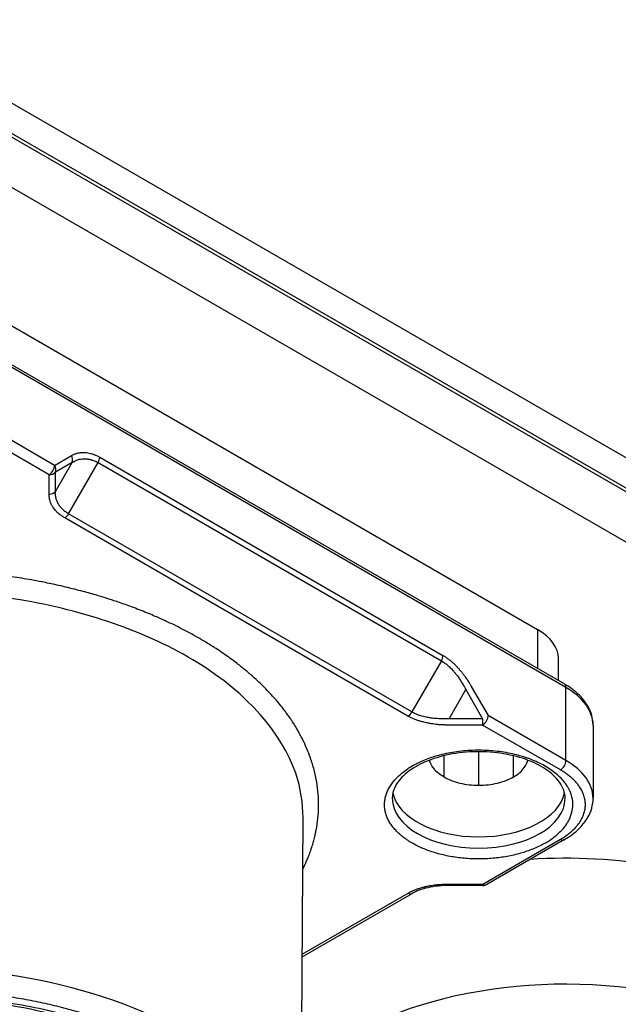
# Model space of a CAD drawing. Header units: millimetres. Extents: x 0 to 3364, y 0 to 2376.
# Tile 34 of 59: x 1675 to 1694, y 557 to 589. Entities that reach past the tile are written whole.
import ezdxf

# ---------------------------------------------------------------- set-up
doc = ezdxf.new("R2010")
doc.units = ezdxf.units.MM
doc.header["$LTSCALE"] = 0.2
doc.layers.add('01_Object Line', color=4, linetype='Continuous')
doc.styles.add('Rainbow-4.0 Style', font='malgunsl.ttf')
doc.dimstyles.new('Rainbow-4.0 Style', dxfattribs={"dimtxt": 3.5, "dimasz": 2.5, "dimexe": 1, "dimexo": 1, "dimgap": 1, "dimtad": 1, "dimdsep": 46, "dimtxsty": 'Rainbow-4.0 Style', "dimcen": 0, "dimclrd": 251, "dimclre": 251, "dimclrt": 7, "dimazin": 3, "dimtp": 0.1, "dimtm": 0.1, "dimtfac": 0.61, "dimtmove": 0, "dimatfit": 3, "dimfxl": 1, "dimlwd": -1, "dimlwe": -1, "dimarcsym": 1})

# ---------------------------------------------------------------- blocks, each defined once
blk = doc.blocks.new('A$C811bb05c')
for p, q in [((329.037, 363.355), (452.456, 292.099)), ((330.975, 363.331), (453.446, 292.622)), ((330.126, 362.841), (452.597, 292.132)), ((328.429, 362.073), (452.456, 290.466)), ((355.405, 342.007), (374.073, 331.23)), ((355.849, 340.489), (374.94, 329.466)), ((374.992, 329.352), (355.9, 340.374)), ((358.423, 336.55), (355.9, 338.007)), ((358.246, 336.244), (355.724, 337.7)), ((358.423, 336.55), (358.967, 336.865)), ((358.45, 335.702), (358.994, 336.645)), ((358.994, 336.645), (358.45, 336.33)), ((358.876, 334.979), (359.834, 336.637)), ((359.834, 336.637), (370.955, 330.216)), ((359.885, 336.811), (371.007, 330.39)), ((358.45, 335.702), (358.45, 336.33)), ((358.246, 335.616), (358.246, 336.244)), ((369.873, 328.426), (358.751, 334.847)), ((369.998, 328.558), (358.876, 334.979)), ((374.073, 331.23), (374.073, 329.967)), ((374.747, 329.578), (374.747, 330.291)), ((370.955, 330.216), (369.998, 328.558)), ((371.926, 329.383), (372.47, 328.44)), ((374.992, 326.984), (374.992, 329.352)), ((371.205, 328.338), (371.749, 329.281)), ((371.749, 329.281), (372.293, 328.338)), ((374.992, 326.984), (372.47, 328.44)), ((372.293, 328.338), (371.205, 328.338)), ((372.293, 328.134), (371.205, 328.134)), ((372.293, 328.338), (372.293, 328.134)), ((374.815, 326.678), (372.293, 328.134)), ((375.871, 328.127), (375.871, 325.759)), ((371.032, 327.137), (371.032, 326.861)), ((372.164, 326.183), (372.164, 327.27)), ((373.295, 327.191), (373.295, 327.191)), ((373.295, 326.861), (373.295, 327.137)), ((371.032, 326.861), (371.032, 326.453)), ((373.295, 326.453), (373.295, 326.861)), ((366.398, 312.952), (366.476, 325.122)), ((372.301, 322.981), (374.815, 324.432)), ((374.94, 324.42), (372.426, 322.968)), ((371.213, 322.981), (372.301, 322.981)), ((372.301, 322.935), (371.213, 322.935)), ((372.301, 322.981), (372.301, 322.935)), ((366.447, 320.622), (370.004, 322.675)), ((366.448, 320.706), (369.881, 322.689))]:
    blk.add_line(p, q)
blk.add_arc((372.301, 323.185), 0.25, 269.9996, 300)
for centre, major_axis, ratio, start_param, end_param in [((358.79, 336.762), (0.125, -0.216), 0.816492, 0.615421, 1.570745), ((359.709, 336.709), (-0.125, -0.217), 0.57735, 1.57099, 2.356494), ((358.246, 336.448), (0.125, 0.217), 0.57735, 3.926991, 5.497787), ((358.246, 336.448), (-0.25, 0), 0.816497, 1.570796, 2.526122), ((358.246, 336.448), (-0.125, 0.217), 0.816496, 3.757079, 4.712389), ((358.246, 335.82), (0.25, 0), 0.816503, 4.712356, 5.66769), ((358.232, 336.252), (1.3, 0), 0.57735, 4.89154, 4.891755), ((358.752, 335.051), (0.125, 0.216), 0.577349, 3.926699, 4.71219), ((372.447, 330.291), (2.3, 0), 0.57735, 0, 0.785398), ((370.83, 330.288), (-0.125, -0.216), 0.577351, 1.571013, 2.356522), ((372.164, 330.291), (1.25, 0), 0.57735, 4.161296, 4.162605), ((372.164, 330.291), (-1.25, 0), 0.57735, 1.019704, 1.021013), ((353.779, 331.924), (12, 0), 0.57735, 5.930314, 5.930361), ((372.164, 328.658), (-1.7, 0), 0.57735, 5.065066, 5.0655), ((374.815, 329.25), (0.125, 0.217), 0.57735, 5.497787, 6.283185), ((372.871, 328.127), (3, 0), 0.57735, 0, 0.785398), ((353.779, 330.291), (12, 0), 0.57735, 6.093862, 6.094654), ((369.873, 328.63), (0.125, 0.217), 0.57735, 3.926688, 4.712176), ((372.164, 328.658), (-1.7, 0), 0.57735, 0.291808, 0.291814), ((372.293, 328.338), (-0.125, -0.217), 0.57735, 0.785401, 2.356193), ((372.164, 328.658), (-1.25, 0), 0.57735, 0.46486, 0.465864), ((372.165, 325.556), (3.049, 0), 0.57735, 2.356905, 2.422483), ((374.815, 326.882), (-0.125, -0.217), 0.57735, 0.7854, 2.356194), ((372.871, 325.759), (3, 0), 0.57735, 0, 0.785398), ((372.164, 326.126), (-2.8, 0), 0.57735, 0.119454, 3.022139), ((372.164, 325.759), (2.8, 0), 0.57735, 3.141593, 6.283185), ((372.163, 325.555), (3.05, 0), 0.577351, 5.498151, 5.563705), ((374.815, 324.636), (0.125, -0.217), 0.57735, 5.497786, 6.283185), ((374.992, 318.043), (10, 0), 0.57735, 0, 1.687521), ((371.213, 323.185), (0, -0.25), 0.000012, 5.667689, 6.283186), ((372.301, 323.185), (0.125, -0.217), 0.57735, 5.497783, 6.283185), ((369.881, 322.893), (0.125, -0.217), 0.57735, 5.497558, 6.283028), ((353.779, 312.979), (12.619, 0), 0.57735, 6.279483, 8.212418), ((374.992, 313.961), (10, 0), 0.57735, 6.228766, 8.883087)]:
    blk.add_ellipse(centre, major_axis=major_axis, ratio=ratio, start_param=start_param, end_param=end_param)
for points, knots in [([(358.967, 336.865), (358.969, 336.866), (358.973, 336.868), (358.983, 336.874), (358.99, 336.878), (359.005, 336.886), (359.013, 336.89), (359.033, 336.9), (359.044, 336.905), (359.069, 336.915), (359.082, 336.921), (359.11, 336.931), (359.125, 336.936), (359.15, 336.943), (359.159, 336.945), (359.168, 336.948), (359.19, 336.953), (359.211, 336.957), (359.25, 336.963), (359.268, 336.965), (359.302, 336.968), (359.318, 336.969), (359.346, 336.969), (359.358, 336.969), (359.376, 336.969), (359.384, 336.969), (359.39, 336.968), (359.412, 336.967), (359.434, 336.965), (359.485, 336.959), (359.513, 336.954), (359.571, 336.942), (359.6, 336.934), (359.658, 336.916), (359.688, 336.905), (359.747, 336.881), (359.777, 336.868), (359.833, 336.84), (359.86, 336.826), (359.885, 336.811)], [-1, -1, -1, -1, -0.9588306, -0.9588306, -0.9182434, -0.9182434, -0.8785218, -0.8785218, -0.8404863, -0.8404863, -0.8035169, -0.8035169, -0.7681384, -0.7681384, -0.75, -0.75, -0.75, -0.6974302, -0.6974302, -0.6435117, -0.6435117, -0.5903034, -0.5903034, -0.5387505, -0.5387505, -0.5, -0.5, -0.5, -0.4392864, -0.4392864, -0.3585506, -0.3585506, -0.2747086, -0.2747086, -0.1856469, -0.1856469, -0.0903563, -0.0903563, -0.0000013, -0.0000013, -0.0000013, -0.0000013]), ([(358.994, 336.645), (359, 336.649), (359.007, 336.653), (359.065, 336.688), (359.12, 336.714), (359.239, 336.751), (359.302, 336.761), (359.373, 336.763), (359.378, 336.763), (359.383, 336.763), (359.386, 336.763), (359.391, 336.763), (359.403, 336.763), (359.411, 336.763), (359.427, 336.763), (359.436, 336.762), (359.456, 336.761), (359.468, 336.76), (359.495, 336.756), (359.51, 336.754), (359.541, 336.749), (359.558, 336.746), (359.585, 336.739), (359.594, 336.737), (359.604, 336.734), (359.631, 336.727), (359.657, 336.718), (359.707, 336.699), (359.732, 336.689), (359.766, 336.673), (359.776, 336.668), (359.802, 336.654), (359.818, 336.646), (359.834, 336.637)], [0, 0, 0, 0, 0.027534, 0.027534, 0.2511356, 0.2511356, 0.4821661, 0.4821661, 0.5, 0.5, 0.5, 0.5411162, 0.5411162, 0.5812778, 0.5812778, 0.6158553, 0.6158553, 0.6552571, 0.6552571, 0.6937884, 0.6937884, 0.7308267, 0.7308267, 0.75, 0.75, 0.75, 0.8262085, 0.8262085, 0.9065295, 0.9065295, 0.9409432, 0.9409432, 1, 1, 1, 1]), ([(358.876, 334.979), (358.853, 334.993), (358.83, 335.007), (358.775, 335.045), (358.744, 335.068), (358.692, 335.114), (358.669, 335.136), (358.624, 335.185), (358.602, 335.212), (358.58, 335.244), (358.577, 335.248), (358.569, 335.259), (358.564, 335.267), (358.554, 335.283), (358.55, 335.291), (358.545, 335.299), (358.545, 335.3), (358.542, 335.305), (358.54, 335.309), (358.537, 335.314), (358.536, 335.316), (358.532, 335.323), (358.528, 335.33), (358.52, 335.347), (358.515, 335.356), (358.505, 335.379), (358.5, 335.392), (358.489, 335.422), (358.483, 335.438), (358.475, 335.467), (358.472, 335.477), (358.468, 335.492), (358.467, 335.496), (358.464, 335.514), (358.461, 335.526), (358.459, 335.542), (358.458, 335.545), (358.455, 335.564), (358.453, 335.578), (358.451, 335.606), (358.45, 335.618), (358.449, 335.637), (358.449, 335.644), (358.449, 335.661), (358.449, 335.67), (358.449, 335.684), (358.449, 335.69), (358.45, 335.698), (358.45, 335.701), (358.45, 335.702)], [0, 0, 0, 0, 0.078359, 0.078359, 0.1952341, 0.1952341, 0.2946764, 0.2946764, 0.4103082, 0.4103082, 0.4267111, 0.4267111, 0.4590389, 0.4590389, 0.4947764, 0.4947764, 0.5, 0.5, 0.5235653, 0.5235653, 0.5413074, 0.5413074, 0.5832984, 0.5832984, 0.6269025, 0.6269025, 0.6714697, 0.6714697, 0.7165612, 0.7165612, 0.7415341, 0.7415341, 0.75, 0.75, 0.777042, 0.777042, 0.784238, 0.784238, 0.8195101, 0.8195101, 0.8563631, 0.8563631, 0.881667, 0.881667, 0.9203089, 0.9203089, 0.9601542, 0.9601542, 0.9999996, 0.9999996, 0.9999996, 0.9999996]), ([(358.751, 334.847), (358.722, 334.864), (358.692, 334.883), (358.637, 334.921), (358.61, 334.94), (358.56, 334.981), (358.535, 335.002), (358.49, 335.045), (358.469, 335.067), (358.434, 335.107), (358.42, 335.124), (358.393, 335.16), (358.38, 335.178), (358.368, 335.197), (358.364, 335.203), (358.359, 335.211), (358.348, 335.229), (358.342, 335.24), (358.328, 335.265), (358.321, 335.279), (358.307, 335.31), (358.3, 335.327), (358.286, 335.362), (358.28, 335.38), (358.275, 335.399), (358.27, 335.417), (358.265, 335.434), (358.259, 335.465), (358.256, 335.48), (358.252, 335.509), (358.25, 335.522), (358.248, 335.546), (358.247, 335.557), (358.246, 335.576), (358.246, 335.585), (358.246, 335.599), (358.246, 335.604), (358.246, 335.612), (358.246, 335.614), (358.246, 335.616)], [-1, -1, -1, -1, -0.8987926, -0.8987926, -0.8044517, -0.8044517, -0.7134342, -0.7134342, -0.6270193, -0.6270193, -0.5629751, -0.5629751, -0.5, -0.5, -0.5, -0.4507417, -0.4507417, -0.3996753, -0.3996753, -0.34775, -0.34775, -0.2961385, -0.2961385, -0.25, -0.25, -0.25, -0.2165881, -0.2165881, -0.1820367, -0.1820367, -0.1463366, -0.1463366, -0.1090312, -0.1090312, -0.0710289, -0.0710289, -0.0323237, -0.0323237, -0.0000002, -0.0000002, -0.0000002, -0.0000002]), ([(366.466, 323.462), (366.472, 323.474), (366.478, 323.487), (366.501, 323.534), (366.518, 323.57), (366.554, 323.648), (366.572, 323.688), (366.609, 323.776), (366.629, 323.822), (366.668, 323.921), (366.687, 323.972), (366.712, 324.042), (366.717, 324.057), (366.723, 324.072), (366.746, 324.14), (366.767, 324.205), (366.804, 324.327), (366.819, 324.384), (366.848, 324.494), (366.86, 324.546), (366.882, 324.643), (366.891, 324.688), (366.899, 324.73), (366.923, 324.857), (366.941, 324.985), (366.967, 325.243), (366.974, 325.373), (366.978, 325.633), (366.973, 325.764), (366.953, 326.025), (366.937, 326.156), (366.893, 326.417), (366.866, 326.548), (366.798, 326.81), (366.759, 326.94), (366.678, 327.169), (366.64, 327.267), (366.598, 327.365), (366.586, 327.395), (366.571, 327.429), (366.539, 327.501), (366.521, 327.541), (366.48, 327.626), (366.458, 327.671), (366.409, 327.768), (366.382, 327.818), (366.333, 327.908), (366.312, 327.945), (366.29, 327.982), (366.254, 328.046), (366.218, 328.105), (366.147, 328.217), (366.114, 328.269), (366.048, 328.367), (366.016, 328.413), (365.955, 328.498), (365.927, 328.537), (365.9, 328.573), (365.808, 328.696), (365.711, 328.817), (365.502, 329.06), (365.39, 329.182), (365.154, 329.422), (365.03, 329.54), (364.901, 329.656), (364.901, 329.657), (364.897, 329.661), (364.882, 329.674), (364.871, 329.684), (364.843, 329.709), (364.825, 329.724), (364.783, 329.762), (364.758, 329.783), (364.702, 329.832), (364.67, 329.859), (364.598, 329.918), (364.559, 329.951), (364.472, 330.021), (364.425, 330.059), (364.322, 330.139), (364.266, 330.181), (364.147, 330.269), (364.083, 330.316), (363.948, 330.412), (363.876, 330.462), (363.738, 330.555), (363.673, 330.598), (363.606, 330.641), (363.45, 330.741), (363.29, 330.839), (362.962, 331.029), (362.793, 331.122), (362.449, 331.301), (362.273, 331.388), (362.068, 331.484), (362.041, 331.496), (362.015, 331.509), (361.97, 331.529), (361.92, 331.552), (361.809, 331.602), (361.749, 331.628), (361.617, 331.685), (361.546, 331.715), (361.394, 331.778), (361.312, 331.811), (361.186, 331.86), (361.145, 331.876), (361.104, 331.892), (361.018, 331.925), (360.936, 331.956), (360.778, 332.013), (360.702, 332.041), (360.561, 332.09), (360.495, 332.112), (360.373, 332.154), (360.316, 332.172), (360.212, 332.206), (360.165, 332.221), (360.124, 332.234), (360.087, 332.246), (360.044, 332.259), (359.947, 332.289), (359.893, 332.306), (359.773, 332.342), (359.707, 332.361), (359.565, 332.402), (359.487, 332.424), (359.322, 332.469), (359.233, 332.493), (359.117, 332.522), (359.096, 332.528), (359.074, 332.533), (358.971, 332.56), (358.871, 332.584), (358.679, 332.63), (358.586, 332.651), (358.409, 332.69), (358.326, 332.708), (358.166, 332.741), (358.091, 332.756), (358.014, 332.772), (358.007, 332.773), (358, 332.774), (357.785, 332.816), (357.571, 332.854), (357.142, 332.924), (356.926, 332.956), (356.495, 333.012), (356.279, 333.037), (355.841, 333.082), (355.619, 333.101), (355.181, 333.132), (354.965, 333.145), (354.534, 333.163), (354.318, 333.169), (353.893, 333.175), (353.684, 333.175), (353.477, 333.172), (353.428, 333.172), (353.373, 333.171), (353.251, 333.169), (353.183, 333.167), (353.036, 333.163), (352.956, 333.16), (352.783, 333.153), (352.691, 333.149), (352.521, 333.141), (352.445, 333.136), (352.367, 333.132), (352.263, 333.125), (352.164, 333.118), (351.974, 333.104), (351.883, 333.097), (351.709, 333.082), (351.627, 333.074), (351.472, 333.059), (351.399, 333.051), (351.315, 333.042), (351.299, 333.04), (351.284, 333.039), (351.083, 333.016), (350.887, 332.992), (350.499, 332.938), (350.308, 332.908), (349.929, 332.845), (349.743, 332.811), (349.451, 332.754), (349.343, 332.732), (349.237, 332.709)], [0.1909636, 0.1909636, 0.1909636, 0.1909636, 0.1935777, 0.1935777, 0.1998708, 0.1998708, 0.205758, 0.205758, 0.2115656, 0.2115656, 0.2172503, 0.2172503, 0.21875, 0.21875, 0.21875, 0.2265625, 0.2265625, 0.2341956, 0.2341956, 0.2420978, 0.2420978, 0.25, 0.25, 0.25, 0.2689632, 0.2689632, 0.2877536, 0.2877536, 0.3063851, 0.3063851, 0.3248059, 0.3248059, 0.3431162, 0.3431162, 0.3612788, 0.3612788, 0.375, 0.375, 0.375, 0.3818362, 0.3818362, 0.3885985, 0.3885985, 0.395307, 0.395307, 0.4019167, 0.4019167, 0.40625, 0.40625, 0.40625, 0.4140625, 0.4140625, 0.4217728, 0.4217728, 0.4296364, 0.4296364, 0.4375, 0.4375, 0.4375, 0.457851, 0.457851, 0.4789255, 0.4789255, 0.5, 0.5, 0.5, 0.5058674, 0.5058674, 0.5117343, 0.5117343, 0.5175996, 0.5175996, 0.5234574, 0.5234574, 0.5293049, 0.5293049, 0.5351355, 0.5351355, 0.5409408, 0.5409408, 0.5466894, 0.5466894, 0.5523946, 0.5523946, 0.5580173, 0.5580173, 0.5625, 0.5625, 0.5625, 0.5823039, 0.5823039, 0.6021564, 0.6021564, 0.6220973, 0.6220973, 0.625, 0.625, 0.625, 0.6320337, 0.6320337, 0.6390678, 0.6390678, 0.6460912, 0.6460912, 0.6530827, 0.6530827, 0.65625, 0.65625, 0.65625, 0.6622743, 0.6622743, 0.6685807, 0.6685807, 0.6747838, 0.6747838, 0.6811419, 0.6811419, 0.6875, 0.6875, 0.6875, 0.6934485, 0.6934485, 0.6994164, 0.6994164, 0.7054092, 0.7054092, 0.7114094, 0.7114094, 0.7174082, 0.7174082, 0.71875, 0.71875, 0.71875, 0.7261324, 0.7261324, 0.7337054, 0.7337054, 0.7413833, 0.7413833, 0.7491929, 0.7491929, 0.75, 0.75, 0.75, 0.7671415, 0.7671415, 0.7844623, 0.7844623, 0.8019754, 0.8019754, 0.8202316, 0.8202316, 0.8382797, 0.8382797, 0.8566789, 0.8566789, 0.875, 0.875, 0.875, 0.8814476, 0.8814476, 0.8880012, 0.8880012, 0.8946135, 0.8946135, 0.9013108, 0.9013108, 0.90625, 0.90625, 0.90625, 0.9133264, 0.9133264, 0.9206407, 0.9206407, 0.9280897, 0.9280897, 0.9357199, 0.9357199, 0.9375, 0.9375, 0.9375, 0.954473, 0.954473, 0.9717097, 0.9717097, 0.9893768, 0.9893768, 1, 1, 1, 1]), ([(366.472, 325.125), (366.476, 325.598), (366.402, 326.084), (366.235, 326.572), (365.791, 327.867), (364.669, 329.156), (363.061, 330.151), (361.429, 331.16), (359.341, 331.851), (357.304, 332.191), (354.972, 332.58), (352.745, 332.533), (350.933, 332.293), (350.347, 332.215), (349.8, 332.117), (349.292, 332.006)], [-0.6823181, -0.6823181, -0.6823181, -0.6823181, -0.6168337, -0.6168337, -0.6168337, -0.4432245, -0.4432245, -0.4432245, -0.2670133, -0.2670133, -0.2670133, -0.0652181, -0.0652181, -0.0652181, 0, 0, 0, 0]), ([(371.007, 330.39), (371.037, 330.372), (371.068, 330.353), (371.129, 330.312), (371.159, 330.29), (371.22, 330.244), (371.25, 330.219), (371.31, 330.168), (371.34, 330.141), (371.392, 330.091), (371.415, 330.069), (371.459, 330.023), (371.481, 329.999), (371.504, 329.975), (371.511, 329.966), (371.52, 329.956), (371.541, 329.932), (371.554, 329.918), (371.582, 329.885), (371.598, 329.866), (371.632, 329.823), (371.65, 329.8), (371.687, 329.751), (371.705, 329.726), (371.725, 329.698), (371.743, 329.673), (371.759, 329.65), (371.79, 329.604), (371.804, 329.582), (371.831, 329.541), (371.843, 329.522), (371.865, 329.487), (371.874, 329.47), (371.892, 329.442), (371.899, 329.429), (371.911, 329.408), (371.916, 329.4), (371.923, 329.388), (371.925, 329.385), (371.926, 329.383)], [-1, -1, -1, -1, -0.898808, -0.898808, -0.8044853, -0.8044853, -0.7134868, -0.7134868, -0.6270926, -0.6270926, -0.5629683, -0.5629683, -0.5, -0.5, -0.5, -0.4507388, -0.4507388, -0.3996694, -0.3996694, -0.3477412, -0.3477412, -0.2961273, -0.2961273, -0.25, -0.25, -0.25, -0.2165884, -0.2165884, -0.1820373, -0.1820373, -0.1463376, -0.1463376, -0.1090325, -0.1090325, -0.0710306, -0.0710306, -0.0323257, -0.0323257, -0.0000002, -0.0000002, -0.0000002, -0.0000002]), ([(370.955, 330.216), (370.979, 330.202), (371.003, 330.187), (371.062, 330.147), (371.097, 330.121), (371.161, 330.068), (371.19, 330.043), (371.252, 329.985), (371.285, 329.951), (371.322, 329.911), (371.327, 329.905), (371.341, 329.89), (371.349, 329.88), (371.367, 329.86), (371.376, 329.849), (371.384, 329.839), (371.385, 329.838), (371.391, 329.831), (371.394, 329.827), (371.4, 329.82), (371.402, 329.817), (371.41, 329.807), (371.417, 329.799), (371.434, 329.777), (371.445, 329.764), (371.468, 329.734), (371.481, 329.716), (371.51, 329.676), (371.526, 329.654), (371.553, 329.614), (371.564, 329.599), (371.577, 329.577), (371.58, 329.573), (371.596, 329.548), (371.608, 329.529), (371.622, 329.507), (371.624, 329.504), (371.639, 329.479), (371.652, 329.458), (371.674, 329.419), (371.684, 329.401), (371.7, 329.373), (371.706, 329.362), (371.719, 329.338), (371.725, 329.326), (371.736, 329.306), (371.741, 329.297), (371.746, 329.286), (371.748, 329.282), (371.749, 329.281)], [0, 0, 0, 0, 0.078354, 0.078354, 0.195233, 0.195233, 0.293858, 0.293858, 0.409476, 0.409476, 0.426717, 0.426717, 0.459042, 0.459042, 0.494776, 0.494776, 0.5, 0.5, 0.523565, 0.523565, 0.54131, 0.54131, 0.583303, 0.583303, 0.626909, 0.626909, 0.671479, 0.671479, 0.716573, 0.716573, 0.742968, 0.742968, 0.75, 0.75, 0.779624, 0.779624, 0.784921, 0.784921, 0.820897, 0.820897, 0.858497, 0.858497, 0.885633, 0.885633, 0.925035, 0.925035, 0.965239, 0.965239, 1, 1, 1, 1]), ([(375.871, 328.127), (375.871, 328.233), (375.856, 328.338), (375.8, 328.544), (375.758, 328.644), (375.65, 328.836), (375.585, 328.927), (375.433, 329.099), (375.346, 329.18), (375.156, 329.331), (375.052, 329.402), (374.94, 329.466)], [5.4977871, 5.4977871, 5.4977871, 5.4977871, 5.6548668, 5.6548668, 5.8119464, 5.8119464, 5.969026, 5.969026, 6.1261057, 6.1261057, 6.2831853, 6.2831853, 6.2831853, 6.2831853]), ([(371.205, 328.134), (371.2, 328.134), (371.192, 328.134), (371.172, 328.134), (371.159, 328.134), (371.13, 328.134), (371.113, 328.134), (371.075, 328.135), (371.054, 328.136), (371.009, 328.137), (370.985, 328.139), (370.934, 328.142), (370.907, 328.143), (370.863, 328.147), (370.847, 328.148), (370.832, 328.15), (370.795, 328.153), (370.76, 328.157), (370.696, 328.166), (370.667, 328.17), (370.613, 328.178), (370.589, 328.182), (370.547, 328.19), (370.529, 328.193), (370.501, 328.199), (370.491, 328.201), (370.482, 328.203), (370.45, 328.21), (370.418, 328.217), (370.348, 328.235), (370.309, 328.246), (370.233, 328.269), (370.197, 328.281), (370.125, 328.307), (370.089, 328.321), (370.021, 328.35), (369.987, 328.366), (369.927, 328.396), (369.899, 328.411), (369.873, 328.426)], [-1, -1, -1, -1, -0.9588884, -0.9588884, -0.918355, -0.918355, -0.8786832, -0.8786832, -0.8406936, -0.8406936, -0.8037681, -0.8037681, -0.7684348, -0.7684348, -0.75, -0.75, -0.75, -0.6974319, -0.6974319, -0.6435153, -0.6435153, -0.590309, -0.590309, -0.5387581, -0.5387581, -0.5, -0.5, -0.5, -0.4392858, -0.4392858, -0.3585487, -0.3585487, -0.2747057, -0.2747057, -0.1856431, -0.1856431, -0.0903519, -0.0903519, -0.000001, -0.000001, -0.000001, -0.000001]), ([(371.205, 328.338), (371.203, 328.338), (371.199, 328.338), (371.186, 328.337), (371.177, 328.336), (371.154, 328.336), (371.14, 328.335), (371.108, 328.334), (371.09, 328.334), (371.051, 328.333), (371.03, 328.333), (370.984, 328.334), (370.96, 328.334), (370.915, 328.336), (370.894, 328.336), (370.872, 328.338), (370.833, 328.34), (370.797, 328.342), (370.729, 328.348), (370.698, 328.352), (370.641, 328.359), (370.615, 328.362), (370.577, 328.368), (370.563, 328.371), (370.55, 328.373), (370.52, 328.378), (370.491, 328.384), (370.368, 328.41), (370.278, 328.436), (370.127, 328.493), (370.063, 328.522), (370.002, 328.555), (370, 328.557), (369.998, 328.558)], [0.0000097, 0.0000097, 0.0000097, 0.0000097, 0.0393384, 0.0393384, 0.0784567, 0.0784567, 0.1175749, 0.1175749, 0.1542204, 0.1542204, 0.1898644, 0.1898644, 0.2238598, 0.2238598, 0.25, 0.25, 0.25, 0.3173277, 0.3173277, 0.3863704, 0.3863704, 0.4545324, 0.4545324, 0.5, 0.5, 0.5, 0.5722722, 0.5722722, 0.8049136, 0.8049136, 0.9934415, 0.9934415, 0.9999999, 0.9999999, 0.9999999, 0.9999999]), ([(374.964, 325.759), (374.964, 325.933), (374.906, 326.11), (374.675, 326.432), (374.524, 326.575), (374.148, 326.826), (373.927, 326.935), (373.431, 327.111), (373.157, 327.178), (372.58, 327.262), (372.278, 327.278), (371.68, 327.256), (371.384, 327.218), (370.831, 327.093), (370.574, 327.006), (370.126, 326.796), (369.934, 326.673), (369.632, 326.409), (369.522, 326.269), (369.393, 326.005), (369.364, 325.882), (369.364, 325.759)], [5.497787, 5.497787, 5.497787, 5.497787, 5.890446, 5.890446, 6.211397, 6.211397, 6.516417, 6.516417, 6.823055, 6.823055, 7.132076, 7.132076, 7.441696, 7.441696, 7.749898, 7.749898, 8.055385, 8.055385, 8.362627, 8.362627, 8.63938, 8.63938, 8.63938, 8.63938]), ([(374.457, 324.394), (374.604, 324.491), (374.733, 324.597), (374.84, 324.71), (374.846, 324.716), (374.879, 324.75), (374.946, 324.83), (374.983, 324.883), (375.03, 324.949), (375.066, 325.01), (375.094, 325.067), (375.188, 325.253), (375.227, 325.448), (375.21, 325.641), (375.2, 325.755), (375.172, 325.867), (375.126, 325.977), (375.124, 325.982), (375.115, 326.004), (375.084, 326.069), (375.029, 326.165), (374.97, 326.249), (374.933, 326.295), (374.85, 326.398), (374.651, 326.593), (374.391, 326.763), (374.249, 326.84), (374.105, 326.918), (373.95, 326.987), (373.784, 327.048), (373.782, 327.048), (373.758, 327.057), (373.662, 327.09), (373.502, 327.139), (373.35, 327.179), (373.261, 327.198), (373.079, 327.239), (372.7, 327.3), (372.309, 327.318), (372.114, 327.316), (371.918, 327.314), (371.723, 327.301), (371.531, 327.278), (371.34, 327.255), (371.153, 327.221), (370.974, 327.176), (370.968, 327.175), (370.917, 327.163), (370.79, 327.128), (370.71, 327.103), (370.61, 327.072), (370.527, 327.042), (370.46, 327.016), (370.387, 326.987), (370.262, 326.933), (370.128, 326.867), (370.043, 326.821), (370.014, 326.804), (370.007, 326.8)], [0, 0, 0, 0, 0.071429, 0.071429, 0.071429, 0.089286, 0.107143, 0.107143, 0.107143, 0.142857, 0.142857, 0.142857, 0.25, 0.25, 0.25, 0.3125, 0.3125, 0.3125, 0.328125, 0.34375, 0.359375, 0.375, 0.375, 0.375, 0.4375, 0.5, 0.5, 0.5, 0.5625, 0.5625, 0.5625, 0.578125, 0.59375, 0.609375, 0.625, 0.625, 0.625, 0.6875, 0.75, 0.75, 0.75, 0.8125, 0.8125, 0.8125, 0.875, 0.875, 0.875, 0.890625, 0.90625, 0.90625, 0.90625, 0.9375, 0.9375, 0.9375, 0.953125, 0.96875, 0.984375, 1, 1, 1, 1]), ([(371.032, 326.453), (370.884, 326.539), (370.766, 326.64), (370.629, 326.831), (370.592, 326.913), (370.575, 326.996)], [-0.1261067, -0.1261067, -0.1261067, -0.1261067, -0.0630539, -0.0630539, -0.019175, -0.019175, -0.019175, -0.019175]), ([(373.295, 326.453), (373.444, 326.539), (373.562, 326.641), (373.698, 326.831), (373.735, 326.913), (373.752, 326.996)], [-0.1261064, -0.1261064, -0.1261064, -0.1261064, -0.063054, -0.063054, -0.0191848, -0.0191848, -0.0191848, -0.0191848]), ([(374.32, 324.31), (374.266, 324.278), (374.209, 324.248), (374.092, 324.19), (374.03, 324.161), (373.905, 324.108), (373.841, 324.083), (373.709, 324.036), (373.641, 324.013), (373.5, 323.971), (373.428, 323.952), (373.283, 323.916), (373.212, 323.9), (373.065, 323.872), (372.989, 323.859), (372.839, 323.837), (372.764, 323.828), (372.61, 323.812), (372.532, 323.806), (372.374, 323.797), (372.294, 323.795), (372.137, 323.793), (372.06, 323.794), (371.906, 323.799), (371.828, 323.804), (371.674, 323.816), (371.598, 323.824), (371.446, 323.843), (371.369, 323.854), (371.217, 323.88), (371.141, 323.895), (370.994, 323.928), (370.924, 323.945), (370.784, 323.983), (370.714, 324.004), (370.58, 324.049), (370.514, 324.072), (370.385, 324.123), (370.322, 324.15), (370.198, 324.207), (370.137, 324.237), (370.022, 324.3), (369.968, 324.331), (369.864, 324.397), (369.813, 324.432), (369.717, 324.502), (369.672, 324.538), (369.585, 324.613), (369.544, 324.652), (369.466, 324.732), (369.429, 324.773), (369.363, 324.855), (369.334, 324.896), (369.279, 324.98), (369.255, 325.023), (369.212, 325.109), (369.193, 325.152), (369.161, 325.24), (369.148, 325.285), (369.128, 325.376), (369.121, 325.422), (369.113, 325.513), (369.112, 325.557), (369.116, 325.646), (369.121, 325.691), (369.137, 325.781), (369.148, 325.824), (369.176, 325.913), (369.193, 325.958), (369.234, 326.046), (369.257, 326.09), (369.309, 326.176), (369.337, 326.217), (369.398, 326.299), (369.432, 326.34), (369.505, 326.419), (369.544, 326.457), (369.627, 326.533), (369.672, 326.571), (369.767, 326.645), (369.817, 326.681), (369.871, 326.716)], [0, 0, 0, 0, 0.0244463, 0.0244463, 0.0495847, 0.0495847, 0.0743948, 0.0743948, 0.0996974, 0.0996974, 0.125, 0.125, 0.1493913, 0.1493913, 0.1745435, 0.1745435, 0.1993026, 0.1993026, 0.2246513, 0.2246513, 0.25, 0.25, 0.2743614, 0.2743614, 0.2995211, 0.2995211, 0.3242537, 0.3242537, 0.3496269, 0.3496269, 0.375, 0.375, 0.3993609, 0.3993609, 0.4245207, 0.4245207, 0.4492532, 0.4492532, 0.4746266, 0.4746266, 0.5, 0.5, 0.5243606, 0.5243606, 0.5495205, 0.5495205, 0.5742531, 0.5742531, 0.5996265, 0.5996265, 0.625, 0.625, 0.6493605, 0.6493605, 0.6745204, 0.6745204, 0.6992533, 0.6992533, 0.7246267, 0.7246267, 0.75, 0.75, 0.7743379, 0.7743379, 0.7995035, 0.7995035, 0.8242104, 0.8242104, 0.8496052, 0.8496052, 0.875, 0.875, 0.8992844, 0.8992844, 0.9244633, 0.9244633, 0.9491117, 0.9491117, 0.9745558, 0.9745558, 1, 1, 1, 1]), ([(371.032, 326.453), (371.181, 326.367), (371.357, 326.299), (371.746, 326.206), (371.954, 326.183), (372.164, 326.183)], [-0.1261163, -0.1261163, -0.1261163, -0.1261163, -0.0630581, -0.0630581, -0.000001, -0.000001, -0.000001, -0.000001]), ([(372.164, 326.183), (372.374, 326.183), (372.582, 326.206), (372.97, 326.299), (373.147, 326.367), (373.295, 326.453)], [-0.1261635, -0.1261635, -0.1261635, -0.1261635, -0.0630823, -0.0630823, -0.000001, -0.000001, -0.000001, -0.000001]), ([(374.815, 324.432), (374.86, 324.458), (374.902, 324.484), (374.983, 324.538), (375.023, 324.566), (375.097, 324.622), (375.133, 324.652), (375.201, 324.711), (375.233, 324.742), (375.294, 324.803), (375.323, 324.835), (375.367, 324.889), (375.384, 324.91), (375.436, 324.981), (375.468, 325.03), (375.521, 325.128), (375.543, 325.177), (375.579, 325.275), (375.593, 325.324), (375.612, 325.422), (375.618, 325.471), (375.621, 325.531), (375.621, 325.543), (375.621, 325.603), (375.617, 325.652), (375.602, 325.749), (375.59, 325.798), (375.558, 325.896), (375.538, 325.945), (375.49, 326.042), (375.462, 326.09), (375.42, 326.15), (375.411, 326.164), (375.376, 326.211), (375.35, 326.243), (375.294, 326.307), (375.264, 326.338), (375.2, 326.4), (375.167, 326.43), (375.097, 326.488), (375.06, 326.517), (374.983, 326.572), (374.943, 326.6), (374.873, 326.643), (374.845, 326.661), (374.815, 326.678)], [0, 0, 0, 0, 0.044639, 0.044639, 0.089455, 0.089455, 0.134047, 0.134047, 0.17826, 0.17826, 0.2216, 0.2216, 0.25, 0.25, 0.3125, 0.3125, 0.372126, 0.372126, 0.430455, 0.430455, 0.486685, 0.486685, 0.5, 0.5, 0.555482, 0.555482, 0.613396, 0.613396, 0.672459, 0.672459, 0.732556, 0.732556, 0.75, 0.75, 0.793057, 0.793057, 0.836807, 0.836807, 0.88126, 0.88126, 0.925866, 0.925866, 0.970336, 0.970336, 1, 1, 1, 1]), ([(374.94, 324.42), (375.052, 324.484), (375.156, 324.555), (375.346, 324.706), (375.433, 324.787), (375.585, 324.959), (375.65, 325.05), (375.758, 325.241), (375.8, 325.342), (375.856, 325.548), (375.871, 325.653), (375.871, 325.759)], [4.712389, 4.712389, 4.712389, 4.712389, 4.8694686, 4.8694686, 5.0265482, 5.0265482, 5.1836279, 5.1836279, 5.3407075, 5.3407075, 5.4977871, 5.4977871, 5.4977871, 5.4977871]), ([(369.881, 322.689), (369.91, 322.705), (369.941, 322.721), (370.005, 322.752), (370.037, 322.767), (370.105, 322.796), (370.141, 322.809), (370.214, 322.835), (370.251, 322.847), (370.328, 322.87), (370.367, 322.881), (370.416, 322.893), (370.424, 322.895), (370.451, 322.901), (370.47, 322.905), (370.489, 322.909), (370.502, 322.912), (370.517, 322.915), (370.553, 322.922), (370.574, 322.926), (370.621, 322.935), (370.648, 322.939), (370.706, 322.948), (370.738, 322.952), (370.793, 322.959), (370.816, 322.961), (370.839, 322.964), (370.869, 322.967), (370.898, 322.969), (370.953, 322.973), (370.979, 322.975), (371.028, 322.977), (371.05, 322.978), (371.092, 322.979), (371.111, 322.98), (371.144, 322.98), (371.159, 322.981), (371.183, 322.981), (371.193, 322.981), (371.206, 322.981), (371.211, 322.981), (371.213, 322.981)], [-1, -1, -1, -1, -0.9006163, -0.9006163, -0.8086227, -0.8086227, -0.7200119, -0.7200119, -0.6344306, -0.6344306, -0.5525806, -0.5525806, -0.5366336, -0.5366336, -0.5, -0.5, -0.5, -0.4476095, -0.4476095, -0.3932242, -0.3932242, -0.3380059, -0.3380059, -0.2835396, -0.2835396, -0.25, -0.25, -0.25, -0.2168959, -0.2168959, -0.1826786, -0.1826786, -0.1473376, -0.1473376, -0.1104074, -0.1104074, -0.0727827, -0.0727827, -0.0344408, -0.0344408, -0.0000002, -0.0000002, -0.0000002, -0.0000002]), ([(371.213, 322.935), (370.975, 322.935), (370.731, 322.912), (370.321, 322.82), (370.142, 322.754), (370.006, 322.676)], [0, 0, 0, 0, 0.0713572, 0.0713572, 0.133206, 0.133206, 0.133206, 0.133206]), ([(362.349, 307.625), (362.47, 307.695), (362.588, 307.766), (362.819, 307.911), (362.932, 307.985), (363.152, 308.136), (363.259, 308.212), (363.467, 308.368), (363.569, 308.447), (363.766, 308.608), (363.862, 308.689), (364.047, 308.855), (364.137, 308.939), (364.265, 309.064), (364.306, 309.105), (364.42, 309.223), (364.495, 309.303), (364.64, 309.466), (364.71, 309.549), (364.846, 309.719), (364.911, 309.805), (365.025, 309.964), (365.075, 310.036), (365.194, 310.219), (365.261, 310.33), (365.385, 310.555), (365.443, 310.669), (365.548, 310.898), (365.595, 311.013), (365.651, 311.164), (365.663, 311.199), (365.716, 311.356), (365.752, 311.481), (365.813, 311.732), (365.837, 311.859), (365.874, 312.111), (365.886, 312.238), (365.895, 312.402), (365.896, 312.439), (365.9, 312.614), (365.897, 312.752), (365.875, 313.027), (365.857, 313.165), (365.808, 313.437), (365.776, 313.572), (365.73, 313.736), (365.721, 313.764), (365.667, 313.942), (365.613, 314.091), (365.487, 314.386), (365.416, 314.533), (365.257, 314.824), (365.168, 314.969), (364.968, 315.266), (364.856, 315.416), (364.615, 315.71), (364.487, 315.854), (364.23, 316.119), (364.103, 316.24), (363.82, 316.494), (363.663, 316.625), (363.33, 316.883), (363.155, 317.009), (362.808, 317.243), (362.638, 317.35), (362.283, 317.56), (362.1, 317.662), (361.722, 317.859), (361.527, 317.955), (361.125, 318.14), (360.917, 318.229), (360.685, 318.323), (360.665, 318.331), (360.451, 318.416), (360.254, 318.489), (359.853, 318.629), (359.649, 318.696), (359.233, 318.823), (359.021, 318.883), (358.754, 318.953), (358.7, 318.967), (358.445, 319.032), (358.242, 319.079), (357.835, 319.168), (357.629, 319.208), (357.214, 319.284), (357.004, 319.319), (356.728, 319.36), (356.661, 319.369), (356.392, 319.406), (356.191, 319.431), (355.79, 319.474), (355.589, 319.492), (355.186, 319.523), (354.984, 319.536), (354.72, 319.549), (354.658, 319.551), (354.427, 319.56), (354.261, 319.565), (353.931, 319.57), (353.767, 319.57), (353.442, 319.568), (353.28, 319.564), (352.997, 319.556), (352.874, 319.551), (352.58, 319.536), (352.409, 319.526), (352.069, 319.501), (351.9, 319.486), (351.564, 319.453), (351.396, 319.434), (351.063, 319.393), (350.898, 319.37), (350.568, 319.32), (350.404, 319.294), (350.079, 319.236), (349.918, 319.206), (349.68, 319.158), (349.604, 319.142), (349.527, 319.125)], [0, 0, 0, 0, 0.019553, 0.019553, 0.0391155, 0.0391155, 0.0586333, 0.0586333, 0.0779895, 0.0779895, 0.0972068, 0.0972068, 0.116165, 0.116165, 0.125, 0.125, 0.1417534, 0.1417534, 0.1582574, 0.1582574, 0.1744526, 0.1744526, 0.1875, 0.1875, 0.2068811, 0.2068811, 0.2259596, 0.2259596, 0.2446109, 0.2446109, 0.25, 0.25, 0.2693952, 0.2693952, 0.2884766, 0.2884766, 0.3071155, 0.3071155, 0.3125, 0.3125, 0.3324038, 0.3324038, 0.3519641, 0.3519641, 0.3710467, 0.3710467, 0.375, 0.375, 0.3959593, 0.3959593, 0.4167296, 0.4167296, 0.4375, 0.4375, 0.4594607, 0.4594607, 0.4811248, 0.4811248, 0.5, 0.5, 0.5212657, 0.5212657, 0.5429615, 0.5429615, 0.5625, 0.5625, 0.5823121, 0.5823121, 0.6024689, 0.6024689, 0.6230752, 0.6230752, 0.625, 0.625, 0.643853, 0.643853, 0.6630141, 0.6630141, 0.6826114, 0.6826114, 0.6875, 0.6875, 0.7059573, 0.7059573, 0.7247001, 0.7247001, 0.7438568, 0.7438568, 0.75, 0.75, 0.7685024, 0.7685024, 0.7872842, 0.7872842, 0.806471, 0.806471, 0.8125, 0.8125, 0.8286819, 0.8286819, 0.8450437, 0.8450437, 0.8617768, 0.8617768, 0.875, 0.875, 0.8939083, 0.8939083, 0.9130185, 0.9130185, 0.9322934, 0.9322934, 0.9517312, 0.9517312, 0.9712119, 0.9712119, 0.9906829, 0.9906829, 1, 1, 1, 1]), ([(342.372, 312.914), (342.375, 313.618), (342.588, 314.324), (343.416, 315.646), (344.008, 316.262), (345.503, 317.349), (346.395, 317.823), (348.401, 318.591), (349.514, 318.885), (351.853, 319.26), (353.077, 319.34), (355.511, 319.278), (356.719, 319.135), (358.991, 318.641), (360.055, 318.29), (361.929, 317.423), (362.739, 316.908), (364.031, 315.772), (364.511, 315.152), (365.059, 313.99), (365.183, 313.452), (365.186, 312.914)], [3.929459, 3.929459, 3.929459, 3.929459, 4.274016, 4.274016, 4.597879, 4.597879, 4.912283, 4.912283, 5.22677, 5.22677, 5.542246, 5.542246, 5.858023, 5.858023, 6.173268, 6.173268, 6.487475, 6.487475, 6.802869, 6.802869, 7.066115, 7.066115, 7.066115, 7.066115]), ([(345.43, 317.393), (345.955, 317.695), (346.509, 317.962), (347.094, 318.194), (347.709, 318.438), (348.374, 318.65), (349.09, 318.828), (349.825, 319.012), (350.586, 319.151), (351.372, 319.246), (352.166, 319.341), (352.968, 319.389), (353.779, 319.389), (354.581, 319.389), (355.391, 319.34), (356.208, 319.24), (357, 319.144), (357.754, 319.007), (358.468, 318.828), (358.814, 318.742), (359.161, 318.643), (359.509, 318.532), (359.846, 318.423), (360.166, 318.309), (360.469, 318.189), (361.063, 317.953), (361.616, 317.688), (362.127, 317.393), (362.651, 317.09), (363.114, 316.77), (363.516, 316.432), (363.938, 316.077), (364.305, 315.693), (364.614, 315.28), (364.933, 314.856), (365.174, 314.416), (365.338, 313.962), (365.503, 313.504), (365.585, 313.041), (365.586, 312.573), (365.586, 312.11), (365.5, 311.642), (365.328, 311.17), (365.161, 310.713), (364.923, 310.278), (364.614, 309.865), (364.465, 309.666), (364.293, 309.465), (364.1, 309.264), (363.913, 309.07), (363.715, 308.885), (363.507, 308.71), (363.098, 308.367), (362.639, 308.048), (362.127, 307.753)], [0, 0, 0, 0, 0.0625, 0.0625, 0.0625, 0.125, 0.125, 0.125, 0.1875, 0.1875, 0.1875, 0.25, 0.25, 0.25, 0.3125, 0.3125, 0.3125, 0.375, 0.375, 0.375, 0.40625, 0.40625, 0.40625, 0.4375, 0.4375, 0.4375, 0.5, 0.5, 0.5, 0.5625, 0.5625, 0.5625, 0.625, 0.625, 0.625, 0.6875, 0.6875, 0.6875, 0.75, 0.75, 0.75, 0.8125, 0.8125, 0.8125, 0.875, 0.875, 0.875, 0.90625, 0.90625, 0.90625, 0.9375, 0.9375, 0.9375, 1, 1, 1, 1])]:
    blk.add_open_spline(points, degree=3, knots=knots)
blk.add_open_spline([(373.761, 327.056), (373.761, 327.056), (373.761, 327.056), (373.761, 327.056)], degree=3)

msp = doc.modelspace()

# ---------------------------------------------------------------- block references
at = {"layer": '01_Object Line'}
msp.add_blockref('A$C811bb05c', (1317.491, 238.055), dxfattribs=at)

# ---------------------------------------------------------------- leaders
at = {"annotation_type": 0, "has_hookline": 1, "hookline_direction": 0, "text_width": 441.723}
msp.add_leader([(1644.975, 578.956), (1644.975, 97.555), (1841.432, 96.555)], dimstyle='Rainbow-4.0 Style', override={"dimscale": 5, "dimclrd": 1, "dimldrblk": 'DotSmall'}, dxfattribs=at)

doc.saveas('drawing.dxf')
